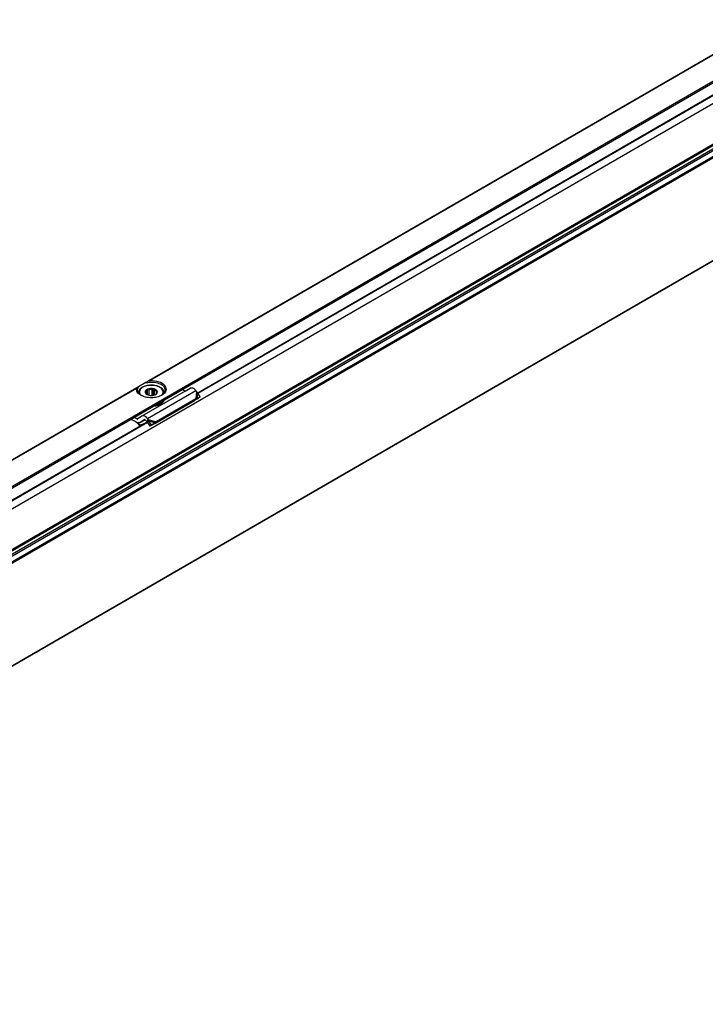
# Model space of a CAD drawing. Header units: millimetres. Extents: x -418 to 2050, y -784 to 1107.
# Tile 32 of 61: x 804 to 965, y -764 to -532. Entities that reach past the tile are written whole.
import ezdxf

# ---------------------------------------------------------------- set-up
doc = ezdxf.new("R2010")
doc.units = ezdxf.units.MM

# ---------------------------------------------------------------- blocks, each defined once
blk = doc.blocks.new('REGLA_SV2-1340__34', base_point=(650.61, -764.37))
at = {"color": 7, "linetype": 'Continuous'}
for p, q in [((1664.6, -147.96), (661.59, -728.48)), ((1682.38, -174.63), (664.86, -763.55)), ((845.68, -619.88), (975.27, -544.88)), ((704.26, -701.73), (833.85, -626.73))]:
    blk.add_line(p, q, dxfattribs=at)
at = {"color": 3, "linetype": 'Continuous'}
for p, q in [((1664.56, -148.05), (661.83, -728.4)), ((1680.3, -149.59), (662.78, -738.51)), ((662.97, -738.77), (1680.49, -149.85)), ((664.71, -739.05), (1682.24, -150.13)), ((664.9, -739.31), (1682.43, -150.39)), ((1673.11, -152.92), (669.97, -733.52)), ((1672.76, -152.8), (670.04, -733.15)), ((1682.43, -174.54), (664.9, -763.45)), ((845.74, -619.97), (975.34, -544.97)), ((704.32, -701.83), (833.92, -626.82))]:
    blk.add_line(p, q, dxfattribs=at)
blk = doc.blocks.new('SOPORTE_SV2__35', base_point=(642.98, -759.21))
at = {"color": 3, "linetype": 'Continuous'}
for p, q in [((972.81, -536.89), (834.2, -617.11)), ((972.71, -537.01), (834.5, -617.01)), ((837.78, -621.23), (979.2, -539.38)), ((831.39, -618.74), (692.78, -698.96)), ((831.29, -618.86), (693.08, -698.86)), ((833.89, -625.91), (845.21, -619.36)), ((845.41, -619.62), (845.26, -621.29)), ((845.67, -619.85), (845.55, -621.26)), ((649.94, -729.93), (837.78, -621.23)), ((832.54, -625.37), (831.41, -626.03)), ((834.09, -626.17), (835.95, -626.69)), ((834.2, -626.49), (835.77, -626.92))]:
    blk.add_line(p, q, dxfattribs=at)
at = {"color": 7, "linetype": 'Continuous'}
for p, q in [((837.31, -621.88), (976.75, -541.17)), ((833.54, -617.49), (831.78, -618.51)), ((834.2, -617.11), (833.54, -617.49)), ((831.78, -618.51), (831.39, -618.74)), ((831.78, -619.88), (831.78, -619.96)), ((842.72, -619.48), (832.59, -625.34)), ((833.49, -619.76), (833.35, -619.84)), ((833.35, -619.84), (833.57, -620.12)), ((833.9, -619.06), (833.76, -619.38)), ((833.76, -620.31), (833.76, -619.38)), ((834.26, -619.15), (833.9, -619.06)), ((833.9, -620.38), (833.9, -619.06)), ((834.26, -620.5), (834.26, -619.15)), ((835.33, -618.95), (834.97, -619.1)), ((834.97, -620.55), (834.97, -619.1)), ((835.33, -620.5), (835.33, -618.95)), ((835.55, -619.23), (835.33, -618.95)), ((835.55, -620.43), (835.55, -619.23)), ((835.99, -620.12), (835.99, -619.56)), ((836.21, -619.61), (835.99, -619.56)), ((836.07, -619.92), (836.21, -619.61)), ((837.78, -619.88), (837.78, -619.96)), ((842.72, -619.48), (842.05, -619.14)), ((842.72, -619.48), (843.9, -618.79)), ((845.41, -619.62), (845.21, -619.36)), ((845.67, -619.85), (845.41, -619.62)), ((846.28, -620.87), (845.67, -619.85)), ((650.14, -730.21), (837.31, -621.88)), ((844.9, -621.78), (835.58, -627.17)), ((835.74, -620.35), (835.8, -620.31)), ((845.26, -621.29), (835.95, -626.69)), ((837.45, -622.02), (837.45, -622.18)), ((837.64, -621.75), (837.64, -621.91)), ((844.93, -621.73), (844.9, -621.78)), ((845.04, -621.58), (844.93, -621.73)), ((845.69, -621.27), (845.03, -621.62)), ((845.26, -621.29), (845.04, -621.58)), ((845.19, -621.5), (845.14, -621.54)), ((845.55, -621.26), (845.19, -621.5)), ((845.55, -621.26), (845.26, -621.29)), ((846.28, -620.87), (845.55, -621.26)), ((846.28, -620.87), (845.69, -621.27)), ((831.04, -626.66), (829.98, -626.13)), ((831.41, -626.03), (830.74, -625.69)), ((832.54, -625.37), (831.65, -626.03)), ((833.08, -626.21), (832.18, -626.87)), ((832.18, -626.87), (833.32, -626.22)), ((832.59, -625.34), (832.54, -625.37)), ((833.09, -626.2), (833.08, -626.21)), ((833.73, -626.65), (833.53, -626.39)), ((833.73, -626.65), (833.87, -626.46)), ((833.87, -626.46), (834.09, -626.17)), ((833.87, -626.74), (834, -626.64)), ((834.51, -627.74), (833.87, -626.74)), ((834.09, -626.17), (833.89, -625.91)), ((834, -626.64), (834.2, -626.49)), ((834.2, -626.49), (834.09, -626.17)), ((834.85, -627.49), (834.2, -626.49)), ((835.95, -626.69), (835.77, -626.92)), ((832.18, -627.5), (832.13, -627.62)), ((832.18, -626.87), (832.14, -626.91)), ((835.43, -627.17), (834.51, -627.74)), ((834.85, -627.49), (834.51, -627.74)), ((835.77, -626.92), (834.85, -627.49)), ((835.77, -626.92), (835.43, -627.17)), ((835.73, -626.97), (835.58, -627.17)), ((835.77, -626.92), (835.73, -626.97))]:
    blk.add_line(p, q, dxfattribs=at)
for centre, radius, start, end in [((834.78, -621.24), 2.15, 85.0143, 104.03), ((836.69, -621.38), 1.09, 330.9057, 346.8177), ((836.69, -621.22), 1.09, 330.9057, 335.5565), ((845.62, -622.26), 0.867, 123.5454, 142.3893), ((824.66, -634.98), 10.48, 44.5866, 52.547), ((824.17, -635.41), 11.26, 44.6858, 49.0416)]:
    blk.add_arc(centre, radius, start, end, dxfattribs=at)
for points, knots in [([(833.54, -617.49), (834.07, -617.41), (835.09, -617.27), (836.51, -617.57), (837.71, -618.18), (837.93, -618.91), (838.03, -619.23)], [0, 0, 0, 0, 1.56666, 3.08322, 4.339821, 5.304896, 5.304896, 5.304896, 5.304896]), ([(834.2, -617.11), (834.22, -617.1), (834.27, -617.07), (834.35, -617.04), (834.43, -617.01), (834.48, -617.01), (834.5, -617.01)], [0, 0, 0, 0, 0.070497, 0.1575631, 0.2564345, 0.3163294, 0.3163294, 0.3163294, 0.3163294]), ([(834.5, -617.01), (835.19, -617.04), (836.43, -617.11), (838.03, -617.89), (838.47, -619.56), (837.68, -620.15), (837.25, -620.46)], [0, 0, 0, 0, 2.067995, 3.743757, 4.979803, 6.435058, 6.435058, 6.435058, 6.435058]), ([(831.29, -618.86), (831.3, -618.85), (831.3, -618.82), (831.33, -618.79), (831.35, -618.76), (831.38, -618.75), (831.39, -618.74)], [0, 0, 0, 0, 0.045999, 0.0826403, 0.1152395, 0.1619097, 0.1619097, 0.1619097, 0.1619097]), ([(832.32, -620.46), (831.99, -620.25), (831.4, -619.86), (831.33, -619.17), (831.29, -618.86)], [0, 0, 0, 0, 1.099459, 1.989812, 1.989812, 1.989812, 1.989812]), ([(831.53, -619.23), (831.54, -619.11), (831.57, -618.85), (831.71, -618.63), (831.78, -618.51)], [0, 0, 0, 0, 0.3702304, 0.7662165, 0.7662165, 0.7662165, 0.7662165]), ([(832.32, -620.46), (832.09, -620.29), (831.68, -619.97), (831.58, -619.46), (831.53, -619.23)], [0, 0, 0, 0, 0.818649, 1.506294, 1.506294, 1.506294, 1.506294]), ([(831.78, -619.88), (831.79, -619.8), (831.8, -619.61), (831.91, -619.31), (832.12, -619.01), (832.46, -618.69), (832.91, -618.44), (833.47, -618.23), (834.08, -618.09), (834.73, -618.05), (835.43, -618.09), (836.04, -618.21), (836.66, -618.44), (837.1, -618.69), (837.44, -619.01), (837.63, -619.29), (837.76, -619.58), (837.77, -619.77), (837.78, -619.88)], [0, 0, 0, 0, 0.2446, 0.579496, 0.93623, 1.326938, 1.976649, 2.456673, 3.137126, 3.842141, 4.392672, 5.227397, 5.707421, 6.357132, 6.74784, 7.104574, 7.356194, 7.684021, 7.684021, 7.684021, 7.684021]), ([(833.9, -619.05), (833.8, -619.1), (833.62, -619.2), (833.41, -619.41), (833.33, -619.61), (833.33, -619.75), (833.34, -619.81), (833.35, -619.84)], [0, 0, 0, 0, 0.33574, 0.619983, 0.868795, 0.956908, 1.043796, 1.043796, 1.043796, 1.043796]), ([(833.35, -619.84), (833.39, -619.93), (833.47, -620.13), (833.66, -620.25), (833.76, -620.31)], [0, 0, 0, 0, 0.2912348, 0.6416786, 0.6416786, 0.6416786, 0.6416786]), ([(833.76, -619.38), (833.69, -619.43), (833.57, -619.53), (833.51, -619.69), (833.49, -619.76)], [0, 0, 0, 0, 0.2557517, 0.4766224, 0.4766224, 0.4766224, 0.4766224]), ([(835.33, -618.95), (835.08, -618.91), (834.6, -618.83), (834.13, -618.98), (833.9, -619.05)], [0, 0, 0, 0, 0.73051, 1.44691, 1.44691, 1.44691, 1.44691]), ([(836.21, -619.61), (836.18, -619.53), (836.12, -619.35), (835.89, -619.16), (835.62, -619.02), (835.43, -618.98), (835.33, -618.95)], [0, 0, 0, 0, 0.25497, 0.568479, 0.855657, 1.160268, 1.160268, 1.160268, 1.160268]), ([(835.99, -619.56), (835.93, -619.5), (835.81, -619.36), (835.64, -619.28), (835.55, -619.23)], [0, 0, 0, 0, 0.2547805, 0.5512749, 0.5512749, 0.5512749, 0.5512749]), ([(835.8, -620.31), (835.95, -620.22), (836.2, -620.05), (836.21, -619.74), (836.21, -619.61)], [0, 0, 0, 0, 0.4813127, 0.8605475, 0.8605475, 0.8605475, 0.8605475]), ([(838.03, -619.23), (837.99, -619.46), (837.88, -619.97), (837.47, -620.29), (837.25, -620.46)], [0, 0, 0, 0, 0.687645, 1.506294, 1.506294, 1.506294, 1.506294]), ([(845.21, -619.36), (845, -619.12), (844.65, -618.71), (844.12, -618.77), (843.9, -618.79)], [0, 0, 0, 0, 0.879341, 1.502415, 1.502415, 1.502415, 1.502415]), ([(837.25, -620.46), (836.88, -620.63), (836.09, -620.98), (834.78, -621.09), (833.47, -620.98), (832.69, -620.63), (832.32, -620.46)], [0, 0, 0, 0, 1.213054, 2.555157, 3.897261, 5.110315, 5.110315, 5.110315, 5.110315]), ([(833.57, -620.12), (833.6, -620.16), (833.66, -620.23), (833.72, -620.28), (833.76, -620.31)], [0, 0, 0, 0, 0.128614, 0.2683801, 0.2683801, 0.2683801, 0.2683801]), ([(837.45, -622.18), (837.15, -622.42), (836.49, -622.94), (835.65, -623.05), (835.19, -623.11)], [0, 0, 0, 0, 1.137278, 2.487737, 2.487737, 2.487737, 2.487737]), ([(837.45, -622.02), (837.2, -622.23), (836.64, -622.69), (835.93, -622.83), (835.54, -622.91)], [0, 0, 0, 0, 0.983543, 2.137266, 2.137266, 2.137266, 2.137266]), ([(835.8, -620.31), (835.87, -620.26), (836, -620.15), (836.05, -619.99), (836.07, -619.92)], [0, 0, 0, 0, 0.2613993, 0.4832661, 0.4832661, 0.4832661, 0.4832661]), ([(835.86, -622.73), (836.21, -622.63), (836.86, -622.46), (837.34, -621.98), (837.56, -621.76)], [0, 0, 0, 0, 1.078891, 1.987134, 1.987134, 1.987134, 1.987134]), ([(837.45, -622.02), (837.44, -622.01), (837.41, -622), (837.38, -621.99), (837.37, -621.98)], [0, 0, 0, 0, 0.0471094, 0.08958151, 0.08958151, 0.08958151, 0.08958151]), ([(837.43, -621.92), (837.46, -621.92), (837.53, -621.9), (837.61, -621.91), (837.64, -621.91)], [0, 0, 0, 0, 0.1050361, 0.219225, 0.219225, 0.219225, 0.219225]), ([(837.56, -621.76), (837.56, -621.76), (837.57, -621.75), (837.58, -621.73), (837.58, -621.73)], [0, 0, 0, 0, 0.02058774, 0.04175707, 0.04175707, 0.04175707, 0.04175707]), ([(837.57, -621.74), (837.59, -621.74), (837.61, -621.74), (837.63, -621.75), (837.64, -621.75)], [0, 0, 0, 0, 0.03478259, 0.07002863, 0.07002863, 0.07002863, 0.07002863]), ([(831.41, -626.03), (831.45, -626.05), (831.52, -626.08), (831.6, -626.05), (831.64, -626.04)], [0, 0, 0, 0, 0.1279345, 0.2345827, 0.2345827, 0.2345827, 0.2345827]), ([(833.89, -625.91), (833.69, -625.67), (833.33, -625.26), (832.81, -625.32), (832.59, -625.34)], [0, 0, 0, 0, 0.879341, 1.502415, 1.502415, 1.502415, 1.502415]), ([(833.53, -626.39), (833.46, -626.31), (833.34, -626.18), (833.16, -626.2), (833.09, -626.2)], [0, 0, 0, 0, 0.2931137, 0.500805, 0.500805, 0.500805, 0.500805]), ([(833.87, -626.74), (833.86, -626.73), (833.83, -626.72), (833.8, -626.7), (833.76, -626.68), (833.74, -626.66), (833.73, -626.65)], [0, 0, 0, 0, 0.0408745, 0.0819997, 0.1230501, 0.1643534, 0.1643534, 0.1643534, 0.1643534]), ([(832.14, -626.91), (832.05, -626.94), (831.85, -627.01), (831.66, -626.95), (831.55, -626.91)], [0, 0, 0, 0, 0.2772697, 0.5991556, 0.5991556, 0.5991556, 0.5991556]), ([(832.13, -627.62), (832.19, -627.6), (832.33, -627.55), (832.46, -627.51), (832.53, -627.49)], [0, 0, 0, 0, 0.2124645, 0.4247161, 0.4247161, 0.4247161, 0.4247161]), ([(832.94, -627.25), (832.92, -627.26), (832.87, -627.27), (832.72, -627.32), (832.49, -627.4), (832.28, -627.46), (832.18, -627.5)], [0, 0, 0, 0, 0.074194, 0.1484141, 0.4776275, 0.8073878, 0.8073878, 0.8073878, 0.8073878]), ([(835.58, -627.17), (835.57, -627.17), (835.55, -627.17), (835.51, -627.17), (835.47, -627.17), (835.44, -627.17), (835.43, -627.17)], [0, 0, 0, 0, 0.0375867, 0.075416, 0.1136324, 0.152093, 0.152093, 0.152093, 0.152093])]:
    blk.add_open_spline(points, degree=3, knots=knots, dxfattribs=at)
at = {"color": 3, "linetype": 'Continuous'}
for points, knots in [([(831.78, -619.88), (831.78, -619.89), (831.78, -619.92), (831.78, -619.94), (831.78, -619.96)], [0, 0, 0, 0, 0.03753591, 0.07495568, 0.07495568, 0.07495568, 0.07495568]), ([(837.37, -620.33), (837.46, -620.17), (837.63, -619.86), (837.53, -619.29), (837.16, -618.81), (836.49, -618.39), (835.54, -618.11), (834.41, -618.07), (833.41, -618.26), (832.66, -618.62), (832.18, -619.06), (831.94, -619.58), (832.01, -620.01), (832.14, -620.26), (832.21, -620.36), (832.25, -620.41)], [0, 0, 0, 0, 0.538476, 1.043274, 1.613531, 2.309922, 3.391839, 4.538568, 5.665469, 6.414856, 7.034698, 7.561693, 8.077956, 8.251383, 8.431256, 8.431256, 8.431256, 8.431256]), ([(837.78, -619.96), (837.78, -619.94), (837.78, -619.92), (837.78, -619.89), (837.78, -619.88)], [0, 0, 0, 0, 0.03749887, 0.0749982, 0.0749982, 0.0749982, 0.0749982]), ([(837.32, -620.41), (837.33, -620.39), (837.35, -620.37), (837.36, -620.34), (837.37, -620.33)], [0, 0, 0, 0, 0.04691997, 0.09338916, 0.09338916, 0.09338916, 0.09338916])]:
    blk.add_open_spline(points, degree=3, knots=knots, dxfattribs=at)
at = {"color": 7, "linetype": 'Continuous'}
for points in [[(833.76, -620.31), (834.1, -620.44), (834.78, -620.68), (835.46, -620.44), (835.8, -620.31)], [(831.64, -626.04), (831.64, -626.04), (831.64, -626.03), (831.65, -626.03), (831.65, -626.03)]]:
    blk.add_open_spline(points, degree=3, dxfattribs=at)
blk = doc.blocks.new('REGLA_SV2-1340mm__37', base_point=(642.98, -784.13))
for name, p in [('SOPORTE_SV2__35', (642.98, -759.21)), ('REGLA_SV2-1340__34', (650.61, -764.37))]:
    blk.add_blockref(name, p)
blk = doc.blocks.new('Iso2', base_point=(714.75, -719.8))
blk.add_blockref('REGLA_SV2-1340mm__37', (642.98, -784.13))

msp = doc.modelspace()

# ---------------------------------------------------------------- block references
msp.add_blockref('Iso2', (714.75, -719.8))

doc.saveas('drawing.dxf')
